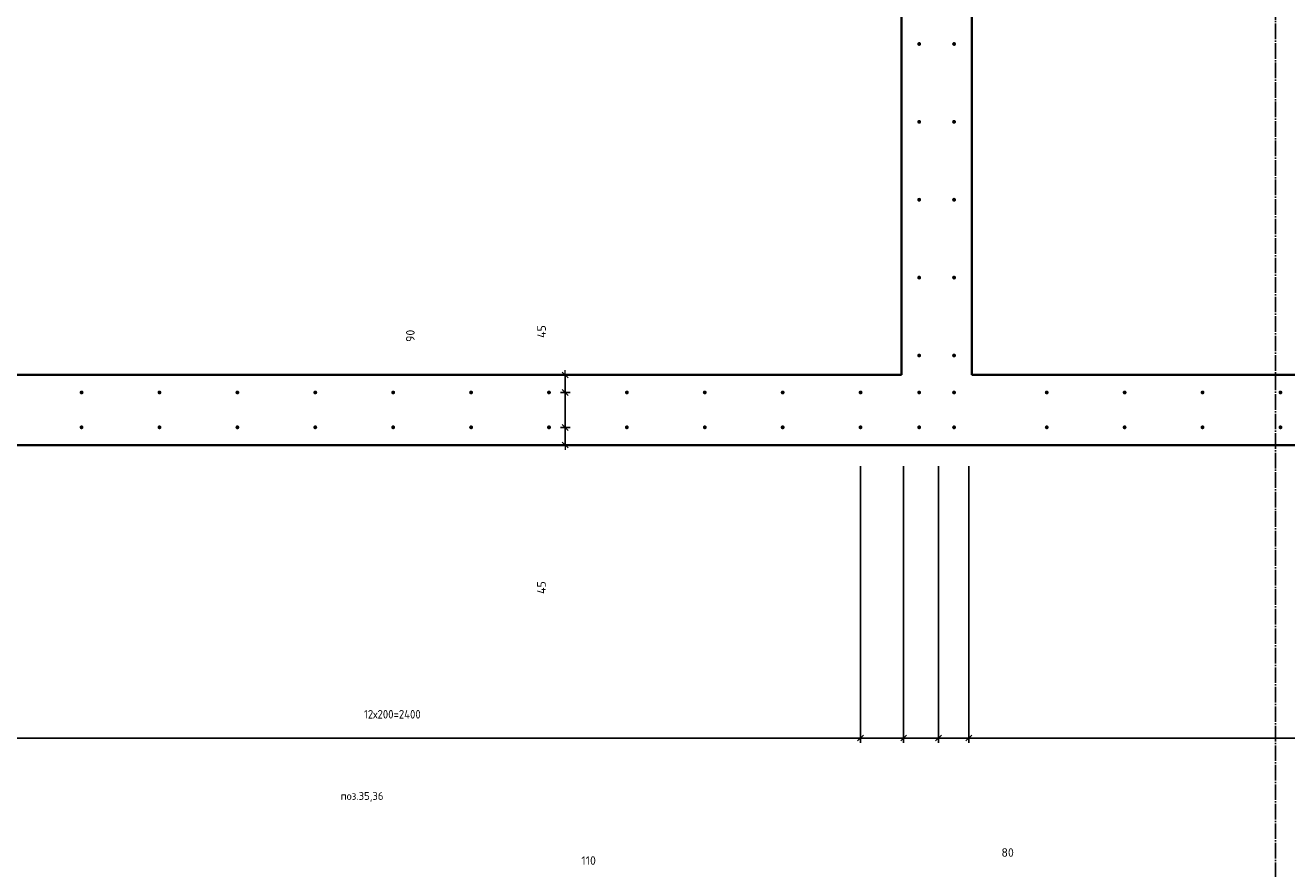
# Model space of a CAD drawing. Header units: millimetres. Extents: x -3170 to 89801, y -74170 to 82422.
# Tile 50 of 105: x 70690 to 73929, y 24872 to 27038. Entities that reach past the tile are written whole.
import ezdxf

# ---------------------------------------------------------------- set-up
doc = ezdxf.new("R2010")
doc.units = ezdxf.units.MM
doc.header["$PDMODE"] = 65
for name, pattern in [('______11', [50, 40, -5, 0, -5]), ('______2', [27, 20, -7]), ('______3', [50, 40, -10]), ('______5', [110, 80, -10, 10, -10])]:
    doc.linetypes.add(name, pattern=pattern)
for name, color, linetype, lineweight in [('Standard', 7, 'Continuous', 25), ('Арм.стержн. Выпуски', 180, 'Continuous', 35), ('Балка_ общее', 7, '______3', 13), ('Размерная линия_ общее', 7, 'Continuous', 13)]:
    doc.layers.add(name, color=color, linetype=linetype, lineweight=lineweight)
doc.layers.add('Осевая линия_ общее', color=7, linetype='______5', lineweight=13, true_color=0xa0a0a0)
doc.styles.add('ISOCPEUR', font='ISOCPEUR')
doc.dimstyles.new('DIMSTYLE_3', dxfattribs={"dimtxt": 22, "dimasz": 25, "dimexe": 0, "dimexo": 0, "dimgap": 11, "dimtad": 2, "dimdec": 0, "dimrnd": 5, "dimzin": 12, "dimdsep": 46, "dimtxsty": 'ISOCPEUR', "dimblk1": 'ALL_ML_STRICH', "dimblk2": 'ALL_ML_STRICH', "dimsah": 1, "dimcen": 0, "dimclrd": 7, "dimclre": 256, "dimclrt": 7, "dimadec": 0, "dimazin": 0, "dimtfac": 1, "dimtdec": 0, "dimtix": 1, "dimtmove": 2, "dimatfit": 3, "dimfxl": 0, "dimtzin": 0, "dimlwd": 0, "dimlwe": -3, "dimarcsym": 0})
doc.dimstyles.new('DIMSTYLE_7', dxfattribs={"dimtxt": 22, "dimasz": 25, "dimexe": 0, "dimexo": 0, "dimgap": 11, "dimtad": 0, "dimdec": 0, "dimrnd": 5, "dimzin": 12, "dimdsep": 46, "dimtxsty": 'ISOCPEUR', "dimblk1": 'ALL_ML_STRICH', "dimblk2": 'ALL_ML_STRICH', "dimsah": 1, "dimcen": 0, "dimclrd": 7, "dimclre": 256, "dimclrt": 7, "dimadec": 0, "dimazin": 0, "dimtfac": 1, "dimtdec": 0, "dimtix": 1, "dimtmove": 2, "dimatfit": 3, "dimfxl": 0, "dimtzin": 0, "dimlwd": 0, "dimlwe": -3, "dimarcsym": 0})
doc.dimstyles.new('DIMSTYLE_9', dxfattribs={"dimtxt": 22, "dimasz": 25, "dimexe": 0, "dimexo": 0, "dimgap": 11, "dimtad": 2, "dimdec": 0, "dimrnd": 5, "dimzin": 12, "dimdsep": 46, "dimtxsty": 'ISOCPEUR', "dimblk1": 'ALL_ML_STRICH', "dimblk2": 'ALL_ML_STRICH', "dimsah": 1, "dimcen": 0, "dimclrd": 7, "dimclre": 256, "dimclrt": 7, "dimadec": 0, "dimazin": 0, "dimtfac": 1, "dimtdec": 0, "dimtix": 1, "dimtmove": 2, "dimatfit": 3, "dimfxl": 0, "dimtvp": 1.2, "dimtzin": 0, "dimlwd": 0, "dimlwe": -3, "dimarcsym": 0})

# ---------------------------------------------------------------- blocks, each defined once
blk = doc.blocks.new('СЛОЖНЫЙ_ОБЪЕКТ_6')
at = {"layer": 'Осевая линия_ общее', "color": 253, "linetype": '______11', "lineweight": -3, "true_color": 0xa0a0a0, "transparency": 33554687}
blk.add_line((73900, 15830), (73900, 40010), dxfattribs=at)
blk = doc.blocks.new('ALL_ML_STRICH')
at = {"color": 0, "linetype": 'ByBlock', "lineweight": -2}
for p, q in [((-1, 0), (0.5, 0)), ((-0.3, -0.3), (0.3, 0.3)), ((0, -0.5), (0, 0.5))]:
    blk.add_line(p, q, dxfattribs=at)
blk = doc.blocks.new('*D396')
at = {"layer": 'DEFPOINTS', "color": 7, "linetype": 'Continuous', "lineweight": 13, "transparency": 33554687}
for p in [(72126.2, 26005), (72076.2, 25960), (72125.6, 25960)]:
    blk.add_point(p, dxfattribs=at)
at = {"layer": 'Размерная линия_ общее', "color": 253, "linetype": 'Continuous', "lineweight": -2, "true_color": 0xa0a0a0, "transparency": 33554687}
for p, q in [((72076.2, 26005), (72076.2, 26005)), ((72076.2, 25960), (72076.2, 25960))]:
    blk.add_line(p, q, dxfattribs=at)
at = {"layer": 'Размерная линия_ общее', "color": 7, "linetype": 'Continuous', "lineweight": -2, "transparency": 33554687}
blk.add_line((72076.2, 25960), (72076.2, 26005), dxfattribs=at)
at = {"layer": 'Размерная линия_ общее', "color": 7, "linetype": 'Continuous', "lineweight": 13, "transparency": 33554687, "xscale": 25, "yscale": 25, "zscale": 25}
for p, rotation in [((72076.2, 26005), 90), ((72076.2, 25960), 270)]:
    blk.add_blockref('ALL_ML_STRICH', p, dxfattribs=dict(at, rotation=rotation))
at = {"layer": 'Размерная линия_ общее', "color": 7, "linetype": 'Continuous', "lineweight": 13, "transparency": 33554687, "insert": (72015.1, 25593.9), "char_height": 22, "width": 44, "attachment_point": 5, "rotation": 90, "style": 'ISOCPEUR'}
blk.add_mtext('\\A1;{45}', dxfattribs=at)
blk = doc.blocks.new('*D397')
at = {"layer": 'DEFPOINTS', "color": 7, "linetype": 'Continuous', "lineweight": 13, "transparency": 33554687}
for p in [(72126.2, 26095), (72076.2, 26005), (72126.2, 26005)]:
    blk.add_point(p, dxfattribs=at)
at = {"layer": 'Размерная линия_ общее', "color": 253, "linetype": 'Continuous', "lineweight": -2, "true_color": 0xa0a0a0, "transparency": 33554687}
for p, q in [((72076.2, 26095), (72076.2, 26095)), ((72076.2, 26005), (72076.2, 26005))]:
    blk.add_line(p, q, dxfattribs=at)
at = {"layer": 'Размерная линия_ общее', "color": 7, "linetype": 'Continuous', "lineweight": -2, "transparency": 33554687}
blk.add_line((72076.2, 26005), (72076.2, 26095), dxfattribs=at)
at = {"layer": 'Размерная линия_ общее', "color": 7, "linetype": 'Continuous', "lineweight": 13, "transparency": 33554687, "xscale": 25, "yscale": 25, "zscale": 25}
for p, rotation in [((72076.2, 26095), 90), ((72076.2, 26005), 270)]:
    blk.add_blockref('ALL_ML_STRICH', p, dxfattribs=dict(at, rotation=rotation))
at = {"layer": 'Размерная линия_ общее', "color": 7, "linetype": 'Continuous', "lineweight": 13, "transparency": 33554687, "insert": (71678.6, 26240.5), "char_height": 22, "width": 44, "attachment_point": 5, "rotation": 90, "style": 'ISOCPEUR'}
blk.add_mtext('\\A1;{90}', dxfattribs=at)
blk = doc.blocks.new('*D398')
at = {"layer": 'DEFPOINTS', "color": 7, "linetype": 'Continuous', "lineweight": 13, "transparency": 33554687}
for p in [(72121.3, 26140), (72076.2, 26095), (72126.2, 26095)]:
    blk.add_point(p, dxfattribs=at)
at = {"layer": 'Размерная линия_ общее', "color": 253, "linetype": 'Continuous', "lineweight": -2, "true_color": 0xa0a0a0, "transparency": 33554687}
for p, q in [((72076.2, 26140), (72076.2, 26140)), ((72076.2, 26095), (72076.2, 26095))]:
    blk.add_line(p, q, dxfattribs=at)
at = {"layer": 'Размерная линия_ общее', "color": 7, "linetype": 'Continuous', "lineweight": -2, "transparency": 33554687}
blk.add_line((72076.2, 26095), (72076.2, 26140), dxfattribs=at)
at = {"layer": 'Размерная линия_ общее', "color": 7, "linetype": 'Continuous', "lineweight": 13, "transparency": 33554687, "xscale": 25, "yscale": 25, "zscale": 25}
for p, rotation in [((72076.2, 26140), 90), ((72076.2, 26095), 270)]:
    blk.add_blockref('ALL_ML_STRICH', p, dxfattribs=dict(at, rotation=rotation))
at = {"layer": 'Размерная линия_ общее', "color": 7, "linetype": 'Continuous', "lineweight": 13, "transparency": 33554687, "insert": (72015.6, 26251.4), "char_height": 22, "width": 44, "attachment_point": 5, "rotation": 90, "style": 'ISOCPEUR'}
blk.add_mtext('\\A1;{45}', dxfattribs=at)
blk = doc.blocks.new('*D764')
at = {"layer": 'DEFPOINTS', "color": 7, "linetype": 'Continuous', "lineweight": 13, "transparency": 33554687}
for p in [(70434.5, 26005.5), (72834.5, 26005.5), (70434.5, 25207.5)]:
    blk.add_point(p, dxfattribs=at)
at = {"layer": 'Размерная линия_ общее', "color": 253, "linetype": 'Continuous', "lineweight": -2, "true_color": 0xa0a0a0, "transparency": 33554687}
for p, q in [((70434.5, 25905.5), (70434.5, 25207.5)), ((72834.5, 25905.5), (72834.5, 25207.5))]:
    blk.add_line(p, q, dxfattribs=at)
at = {"layer": 'Размерная линия_ общее', "color": 7, "linetype": 'Continuous', "lineweight": -2, "transparency": 33554687}
blk.add_line((70434.5, 25207.5), (72834.5, 25207.5), dxfattribs=at)
at = {"layer": 'Размерная линия_ общее', "color": 7, "linetype": 'Continuous', "lineweight": 13, "transparency": 33554687, "xscale": 25, "yscale": 25, "zscale": 25, "rotation": 180}
blk.add_blockref('ALL_ML_STRICH', (70434.5, 25207.5), dxfattribs=at)
at = {"layer": 'Размерная линия_ общее', "color": 7, "linetype": 'Continuous', "lineweight": 13, "transparency": 33554687, "xscale": 25, "yscale": 25, "zscale": 25}
blk.add_blockref('ALL_ML_STRICH', (72834.5, 25207.5), dxfattribs=at)
at = {"layer": 'Размерная линия_ общее', "color": 7, "linetype": 'Continuous', "lineweight": 13, "transparency": 33554687, "insert": (71559.5, 25279.5), "char_height": 22, "width": 1.1, "attachment_point": 1, "line_spacing_factor": 0.60241, "style": 'ISOCPEUR'}
blk.add_mtext('\\W0.91;12х200=2400', dxfattribs=at)
blk = doc.blocks.new('*D765')
at = {"layer": 'DEFPOINTS', "color": 7, "linetype": 'Continuous', "lineweight": 13, "transparency": 33554687}
for p in [(72834.5, 26005.5), (72945, 26005.5), (72834.5, 25207.5)]:
    blk.add_point(p, dxfattribs=at)
at = {"layer": 'Размерная линия_ общее', "color": 253, "linetype": 'Continuous', "lineweight": -2, "true_color": 0xa0a0a0, "transparency": 33554687}
for p, q in [((72834.5, 25905.5), (72834.5, 25207.5)), ((72945, 25905.5), (72945, 25207.5))]:
    blk.add_line(p, q, dxfattribs=at)
at = {"layer": 'Размерная линия_ общее', "color": 7, "linetype": 'Continuous', "lineweight": -2, "transparency": 33554687}
blk.add_line((72834.5, 25207.5), (72945, 25207.5), dxfattribs=at)
at = {"layer": 'Размерная линия_ общее', "color": 7, "linetype": 'Continuous', "lineweight": 13, "transparency": 33554687, "xscale": 25, "yscale": 25, "zscale": 25, "rotation": 180}
blk.add_blockref('ALL_ML_STRICH', (72834.5, 25207.5), dxfattribs=at)
at = {"layer": 'Размерная линия_ общее', "color": 7, "linetype": 'Continuous', "lineweight": 13, "transparency": 33554687, "xscale": 25, "yscale": 25, "zscale": 25}
blk.add_blockref('ALL_ML_STRICH', (72945, 25207.5), dxfattribs=at)
at = {"layer": 'Размерная линия_ общее', "color": 7, "linetype": 'Continuous', "lineweight": 13, "transparency": 33554687, "insert": (72136.4, 24892.8), "char_height": 22, "width": 66, "attachment_point": 5, "style": 'ISOCPEUR'}
blk.add_mtext('\\A1;{110}', dxfattribs=at)
blk = doc.blocks.new('*D766')
at = {"layer": 'DEFPOINTS', "color": 7, "linetype": 'Continuous', "lineweight": 13, "transparency": 33554687}
for p in [(72945, 26005.5), (73034.5, 26005.5), (72945, 25207.5)]:
    blk.add_point(p, dxfattribs=at)
at = {"layer": 'Размерная линия_ общее', "color": 253, "linetype": 'Continuous', "lineweight": -2, "true_color": 0xa0a0a0, "transparency": 33554687}
for p, q in [((72945, 25905.5), (72945, 25207.5)), ((73034.5, 25905.5), (73034.5, 25207.5))]:
    blk.add_line(p, q, dxfattribs=at)
at = {"layer": 'Размерная линия_ общее', "color": 7, "linetype": 'Continuous', "lineweight": -2, "transparency": 33554687}
blk.add_line((72945, 25207.5), (73034.5, 25207.5), dxfattribs=at)
at = {"layer": 'Размерная линия_ общее', "color": 7, "linetype": 'Continuous', "lineweight": 13, "transparency": 33554687, "xscale": 25, "yscale": 25, "zscale": 25, "rotation": 180}
blk.add_blockref('ALL_ML_STRICH', (72945, 25207.5), dxfattribs=at)
at = {"layer": 'Размерная линия_ общее', "color": 7, "linetype": 'Continuous', "lineweight": 13, "transparency": 33554687, "xscale": 25, "yscale": 25, "zscale": 25}
blk.add_blockref('ALL_ML_STRICH', (73034.5, 25207.5), dxfattribs=at)
at = {"layer": 'Размерная линия_ общее', "color": 7, "linetype": 'Continuous', "lineweight": 13, "transparency": 33554687, "insert": (72437.7, 24553.3), "char_height": 22, "width": 44, "attachment_point": 5, "style": 'ISOCPEUR'}
blk.add_mtext('\\A1;{90}', dxfattribs=at)
blk = doc.blocks.new('*D767')
at = {"layer": 'DEFPOINTS', "color": 7, "linetype": 'Continuous', "lineweight": 13, "transparency": 33554687}
for p in [(73034.5, 26005.5), (73112.5, 26005.5), (73034.5, 25207.5)]:
    blk.add_point(p, dxfattribs=at)
at = {"layer": 'Размерная линия_ общее', "color": 253, "linetype": 'Continuous', "lineweight": -2, "true_color": 0xa0a0a0, "transparency": 33554687}
for p, q in [((73034.5, 25905.5), (73034.5, 25207.5)), ((73112.5, 25905.5), (73112.5, 25207.5))]:
    blk.add_line(p, q, dxfattribs=at)
at = {"layer": 'Размерная линия_ общее', "color": 7, "linetype": 'Continuous', "lineweight": -2, "transparency": 33554687}
blk.add_line((73034.5, 25207.5), (73112.5, 25207.5), dxfattribs=at)
at = {"layer": 'Размерная линия_ общее', "color": 7, "linetype": 'Continuous', "lineweight": 13, "transparency": 33554687, "xscale": 25, "yscale": 25, "zscale": 25, "rotation": 180}
blk.add_blockref('ALL_ML_STRICH', (73034.5, 25207.5), dxfattribs=at)
at = {"layer": 'Размерная линия_ общее', "color": 7, "linetype": 'Continuous', "lineweight": 13, "transparency": 33554687, "xscale": 25, "yscale": 25, "zscale": 25}
blk.add_blockref('ALL_ML_STRICH', (73112.5, 25207.5), dxfattribs=at)
at = {"layer": 'Размерная линия_ общее', "color": 7, "linetype": 'Continuous', "lineweight": 13, "transparency": 33554687, "insert": (73212.1, 24913.4), "char_height": 22, "width": 44, "attachment_point": 5, "style": 'ISOCPEUR'}
blk.add_mtext('\\A1;{80}', dxfattribs=at)
blk = doc.blocks.new('*D768')
at = {"layer": 'DEFPOINTS', "color": 7, "linetype": 'Continuous', "lineweight": 13, "transparency": 33554687}
for p in [(73112.5, 26005.5), (75712.5, 26005.5), (73112.5, 25207.5)]:
    blk.add_point(p, dxfattribs=at)
at = {"layer": 'Размерная линия_ общее', "color": 253, "linetype": 'Continuous', "lineweight": -2, "true_color": 0xa0a0a0, "transparency": 33554687}
for p, q in [((73112.5, 25905.5), (73112.5, 25207.5)), ((75712.5, 25905.5), (75712.5, 25207.5))]:
    blk.add_line(p, q, dxfattribs=at)
at = {"layer": 'Размерная линия_ общее', "color": 7, "linetype": 'Continuous', "lineweight": -2, "transparency": 33554687}
blk.add_line((73112.5, 25207.5), (75712.5, 25207.5), dxfattribs=at)
at = {"layer": 'Размерная линия_ общее', "color": 7, "linetype": 'Continuous', "lineweight": 13, "transparency": 33554687, "xscale": 25, "yscale": 25, "zscale": 25, "rotation": 180}
blk.add_blockref('ALL_ML_STRICH', (73112.5, 25207.5), dxfattribs=at)
at = {"layer": 'Размерная линия_ общее', "color": 7, "linetype": 'Continuous', "lineweight": 13, "transparency": 33554687, "xscale": 25, "yscale": 25, "zscale": 25}
blk.add_blockref('ALL_ML_STRICH', (75712.5, 25207.5), dxfattribs=at)
at = {"layer": 'Размерная линия_ общее', "color": 7, "linetype": 'Continuous', "lineweight": 13, "transparency": 33554687, "insert": (74338.5, 25279.5), "char_height": 22, "width": 1.1, "attachment_point": 1, "line_spacing_factor": 0.60241, "style": 'ISOCPEUR'}
blk.add_mtext('\\W0.91;13х200=2600', dxfattribs=at)

msp = doc.modelspace()

# ---------------------------------------------------------------- hatches: boundary and pattern name
at = {"layer": 'Арм.стержн. Выпуски', "linetype": 'Continuous', "lineweight": 35, "transparency": 33554687}
for points in [[(72990, 26990), (72989.6, 26991.9), (72988.5, 26993.5), (72986.9, 26994.6), (72985, 26995), (72983.1, 26994.6), (72981.5, 26993.5), (72980.4, 26991.9), (72980, 26990), (72980.4, 26988), (72981.5, 26986.4), (72983.1, 26985.3), (72985, 26985), (72986.9, 26985.3), (72988.5, 26986.4), (72989.6, 26988)], [(73079.5, 26990), (73079.2, 26991.9), (73078.1, 26993.5), (73076.4, 26994.6), (73074.5, 26995), (73072.6, 26994.6), (73071, 26993.5), (73069.9, 26991.9), (73069.5, 26990), (73069.9, 26988), (73071, 26986.4), (73072.6, 26985.3), (73074.5, 26985), (73076.4, 26985.3), (73078.1, 26986.4), (73079.2, 26988)], [(72990, 26790), (72989.6, 26791.9), (72988.5, 26793.5), (72986.9, 26794.6), (72985, 26795), (72983.1, 26794.6), (72981.5, 26793.5), (72980.4, 26791.9), (72980, 26790), (72980.4, 26788), (72981.5, 26786.4), (72983.1, 26785.3), (72985, 26785), (72986.9, 26785.3), (72988.5, 26786.4), (72989.6, 26788)], [(73079.5, 26790), (73079.2, 26791.9), (73078.1, 26793.5), (73076.4, 26794.6), (73074.5, 26795), (73072.6, 26794.6), (73071, 26793.5), (73069.9, 26791.9), (73069.5, 26790), (73069.9, 26788), (73071, 26786.4), (73072.6, 26785.3), (73074.5, 26785), (73076.4, 26785.3), (73078.1, 26786.4), (73079.2, 26788)], [(72990, 26590), (72989.6, 26591.9), (72988.5, 26593.5), (72986.9, 26594.6), (72985, 26595), (72983.1, 26594.6), (72981.5, 26593.5), (72980.4, 26591.9), (72980, 26590), (72980.4, 26588), (72981.5, 26586.4), (72983.1, 26585.3), (72985, 26585), (72986.9, 26585.3), (72988.5, 26586.4), (72989.6, 26588)], [(73079.5, 26590), (73079.2, 26591.9), (73078.1, 26593.5), (73076.4, 26594.6), (73074.5, 26595), (73072.6, 26594.6), (73071, 26593.5), (73069.9, 26591.9), (73069.5, 26590), (73069.9, 26588), (73071, 26586.4), (73072.6, 26585.3), (73074.5, 26585), (73076.4, 26585.3), (73078.1, 26586.4), (73079.2, 26588)], [(72990, 26390), (72989.6, 26391.9), (72988.5, 26393.5), (72986.9, 26394.6), (72985, 26395), (72983.1, 26394.6), (72981.5, 26393.5), (72980.4, 26391.9), (72980, 26390), (72980.4, 26388), (72981.5, 26386.4), (72983.1, 26385.3), (72985, 26385), (72986.9, 26385.3), (72988.5, 26386.4), (72989.6, 26388)], [(73079.5, 26390), (73079.2, 26391.9), (73078.1, 26393.5), (73076.4, 26394.6), (73074.5, 26395), (73072.6, 26394.6), (73071, 26393.5), (73069.9, 26391.9), (73069.5, 26390), (73069.9, 26388), (73071, 26386.4), (73072.6, 26385.3), (73074.5, 26385), (73076.4, 26385.3), (73078.1, 26386.4), (73079.2, 26388)], [(72990, 26190), (72989.6, 26191.9), (72988.5, 26193.5), (72986.9, 26194.6), (72985, 26195), (72983.1, 26194.6), (72981.5, 26193.5), (72980.4, 26191.9), (72980, 26190), (72980.4, 26188), (72981.5, 26186.4), (72983.1, 26185.3), (72985, 26185), (72986.9, 26185.3), (72988.5, 26186.4), (72989.6, 26188)], [(73079.5, 26190), (73079.2, 26191.9), (73078.1, 26193.5), (73076.4, 26194.6), (73074.5, 26195), (73072.6, 26194.6), (73071, 26193.5), (73069.9, 26191.9), (73069.5, 26190), (73069.9, 26188), (73071, 26186.4), (73072.6, 26185.3), (73074.5, 26185), (73076.4, 26185.3), (73078.1, 26186.4), (73079.2, 26188)], [(70839.5, 26095), (70839.2, 26096.9), (70838.1, 26098.5), (70836.4, 26099.6), (70834.5, 26100), (70832.6, 26099.6), (70831, 26098.5), (70829.9, 26096.9), (70829.5, 26095), (70829.9, 26093.1), (70831, 26091.5), (70832.6, 26090.4), (70834.5, 26090), (70836.4, 26090.4), (70838.1, 26091.5), (70839.2, 26093.1)], [(71039.5, 26095), (71039.2, 26096.9), (71038.1, 26098.5), (71036.4, 26099.6), (71034.5, 26100), (71032.6, 26099.6), (71031, 26098.5), (71029.9, 26096.9), (71029.5, 26095), (71029.9, 26093.1), (71031, 26091.5), (71032.6, 26090.4), (71034.5, 26090), (71036.4, 26090.4), (71038.1, 26091.5), (71039.2, 26093.1)], [(71239.5, 26095), (71239.2, 26096.9), (71238.1, 26098.5), (71236.4, 26099.6), (71234.5, 26100), (71232.6, 26099.6), (71231, 26098.5), (71229.9, 26096.9), (71229.5, 26095), (71229.9, 26093.1), (71231, 26091.5), (71232.6, 26090.4), (71234.5, 26090), (71236.4, 26090.4), (71238.1, 26091.5), (71239.2, 26093.1)], [(71439.5, 26095), (71439.2, 26096.9), (71438.1, 26098.5), (71436.4, 26099.6), (71434.5, 26100), (71432.6, 26099.6), (71431, 26098.5), (71429.9, 26096.9), (71429.5, 26095), (71429.9, 26093.1), (71431, 26091.5), (71432.6, 26090.4), (71434.5, 26090), (71436.4, 26090.4), (71438.1, 26091.5), (71439.2, 26093.1)], [(71639.5, 26095), (71639.2, 26096.9), (71638.1, 26098.5), (71636.4, 26099.6), (71634.5, 26100), (71632.6, 26099.6), (71631, 26098.5), (71629.9, 26096.9), (71629.5, 26095), (71629.9, 26093.1), (71631, 26091.5), (71632.6, 26090.4), (71634.5, 26090), (71636.4, 26090.4), (71638.1, 26091.5), (71639.2, 26093.1)], [(71839.5, 26095), (71839.2, 26096.9), (71838.1, 26098.5), (71836.4, 26099.6), (71834.5, 26100), (71832.6, 26099.6), (71831, 26098.5), (71829.9, 26096.9), (71829.5, 26095), (71829.9, 26093.1), (71831, 26091.5), (71832.6, 26090.4), (71834.5, 26090), (71836.4, 26090.4), (71838.1, 26091.5), (71839.2, 26093.1)], [(72039.5, 26095), (72039.2, 26096.9), (72038.1, 26098.5), (72036.4, 26099.6), (72034.5, 26100), (72032.6, 26099.6), (72031, 26098.5), (72029.9, 26096.9), (72029.5, 26095), (72029.9, 26093.1), (72031, 26091.5), (72032.6, 26090.4), (72034.5, 26090), (72036.4, 26090.4), (72038.1, 26091.5), (72039.2, 26093.1)], [(72239.5, 26095), (72239.2, 26096.9), (72238.1, 26098.5), (72236.4, 26099.6), (72234.5, 26100), (72232.6, 26099.6), (72231, 26098.5), (72229.9, 26096.9), (72229.5, 26095), (72229.9, 26093.1), (72231, 26091.5), (72232.6, 26090.4), (72234.5, 26090), (72236.4, 26090.4), (72238.1, 26091.5), (72239.2, 26093.1)], [(72439.5, 26095), (72439.2, 26096.9), (72438.1, 26098.5), (72436.4, 26099.6), (72434.5, 26100), (72432.6, 26099.6), (72431, 26098.5), (72429.9, 26096.9), (72429.5, 26095), (72429.9, 26093.1), (72431, 26091.5), (72432.6, 26090.4), (72434.5, 26090), (72436.4, 26090.4), (72438.1, 26091.5), (72439.2, 26093.1)], [(72639.5, 26095), (72639.2, 26096.9), (72638.1, 26098.5), (72636.4, 26099.6), (72634.5, 26100), (72632.6, 26099.6), (72631, 26098.5), (72629.9, 26096.9), (72629.5, 26095), (72629.9, 26093.1), (72631, 26091.5), (72632.6, 26090.4), (72634.5, 26090), (72636.4, 26090.4), (72638.1, 26091.5), (72639.2, 26093.1)], [(72839.5, 26095), (72839.2, 26096.9), (72838.1, 26098.5), (72836.4, 26099.6), (72834.5, 26100), (72832.6, 26099.6), (72831, 26098.5), (72829.9, 26096.9), (72829.5, 26095), (72829.9, 26093.1), (72831, 26091.5), (72832.6, 26090.4), (72834.5, 26090), (72836.4, 26090.4), (72838.1, 26091.5), (72839.2, 26093.1)], [(72990, 26095), (72989.6, 26096.9), (72988.5, 26098.5), (72986.9, 26099.6), (72985, 26100), (72983.1, 26099.6), (72981.5, 26098.5), (72980.4, 26096.9), (72980, 26095), (72980.4, 26093.1), (72981.5, 26091.5), (72983.1, 26090.4), (72985, 26090), (72986.9, 26090.4), (72988.5, 26091.5), (72989.6, 26093.1)], [(73079.5, 26095), (73079.2, 26096.9), (73078.1, 26098.5), (73076.4, 26099.6), (73074.5, 26100), (73072.6, 26099.6), (73071, 26098.5), (73069.9, 26096.9), (73069.5, 26095), (73069.9, 26093.1), (73071, 26091.5), (73072.6, 26090.4), (73074.5, 26090), (73076.4, 26090.4), (73078.1, 26091.5), (73079.2, 26093.1)], [(73317.5, 26095), (73317.1, 26096.9), (73316, 26098.5), (73314.4, 26099.6), (73312.5, 26100), (73310.6, 26099.6), (73309, 26098.5), (73307.9, 26096.9), (73307.5, 26095), (73307.9, 26093.1), (73309, 26091.5), (73310.6, 26090.4), (73312.5, 26090), (73314.4, 26090.4), (73316, 26091.5), (73317.1, 26093.1)], [(73517.5, 26095), (73517.1, 26096.9), (73516, 26098.5), (73514.4, 26099.6), (73512.5, 26100), (73510.6, 26099.6), (73509, 26098.5), (73507.9, 26096.9), (73507.5, 26095), (73507.9, 26093.1), (73509, 26091.5), (73510.6, 26090.4), (73512.5, 26090), (73514.4, 26090.4), (73516, 26091.5), (73517.1, 26093.1)], [(73717.5, 26095), (73717.1, 26096.9), (73716, 26098.5), (73714.4, 26099.6), (73712.5, 26100), (73710.6, 26099.6), (73709, 26098.5), (73707.9, 26096.9), (73707.5, 26095), (73707.9, 26093.1), (73709, 26091.5), (73710.6, 26090.4), (73712.5, 26090), (73714.4, 26090.4), (73716, 26091.5), (73717.1, 26093.1)], [(73917.5, 26095), (73917.1, 26096.9), (73916, 26098.5), (73914.4, 26099.6), (73912.5, 26100), (73910.6, 26099.6), (73909, 26098.5), (73907.9, 26096.9), (73907.5, 26095), (73907.9, 26093.1), (73909, 26091.5), (73910.6, 26090.4), (73912.5, 26090), (73914.4, 26090.4), (73916, 26091.5), (73917.1, 26093.1)], [(70839.5, 26005.5), (70839.2, 26007.4), (70838.1, 26009), (70836.4, 26010.1), (70834.5, 26010.5), (70832.6, 26010.1), (70831, 26009), (70829.9, 26007.4), (70829.5, 26005.5), (70829.9, 26003.5), (70831, 26001.9), (70832.6, 26000.8), (70834.5, 26000.5), (70836.4, 26000.8), (70838.1, 26001.9), (70839.2, 26003.5)], [(71039.5, 26005.5), (71039.2, 26007.4), (71038.1, 26009), (71036.4, 26010.1), (71034.5, 26010.5), (71032.6, 26010.1), (71031, 26009), (71029.9, 26007.4), (71029.5, 26005.5), (71029.9, 26003.5), (71031, 26001.9), (71032.6, 26000.8), (71034.5, 26000.5), (71036.4, 26000.8), (71038.1, 26001.9), (71039.2, 26003.5)], [(71239.5, 26005.5), (71239.2, 26007.4), (71238.1, 26009), (71236.4, 26010.1), (71234.5, 26010.5), (71232.6, 26010.1), (71231, 26009), (71229.9, 26007.4), (71229.5, 26005.5), (71229.9, 26003.5), (71231, 26001.9), (71232.6, 26000.8), (71234.5, 26000.5), (71236.4, 26000.8), (71238.1, 26001.9), (71239.2, 26003.5)], [(71439.5, 26005.5), (71439.2, 26007.4), (71438.1, 26009), (71436.4, 26010.1), (71434.5, 26010.5), (71432.6, 26010.1), (71431, 26009), (71429.9, 26007.4), (71429.5, 26005.5), (71429.9, 26003.5), (71431, 26001.9), (71432.6, 26000.8), (71434.5, 26000.5), (71436.4, 26000.8), (71438.1, 26001.9), (71439.2, 26003.5)], [(71639.5, 26005.5), (71639.2, 26007.4), (71638.1, 26009), (71636.4, 26010.1), (71634.5, 26010.5), (71632.6, 26010.1), (71631, 26009), (71629.9, 26007.4), (71629.5, 26005.5), (71629.9, 26003.5), (71631, 26001.9), (71632.6, 26000.8), (71634.5, 26000.5), (71636.4, 26000.8), (71638.1, 26001.9), (71639.2, 26003.5)], [(71839.5, 26005.5), (71839.2, 26007.4), (71838.1, 26009), (71836.4, 26010.1), (71834.5, 26010.5), (71832.6, 26010.1), (71831, 26009), (71829.9, 26007.4), (71829.5, 26005.5), (71829.9, 26003.5), (71831, 26001.9), (71832.6, 26000.8), (71834.5, 26000.5), (71836.4, 26000.8), (71838.1, 26001.9), (71839.2, 26003.5)], [(72039.5, 26005.5), (72039.2, 26007.4), (72038.1, 26009), (72036.4, 26010.1), (72034.5, 26010.5), (72032.6, 26010.1), (72031, 26009), (72029.9, 26007.4), (72029.5, 26005.5), (72029.9, 26003.5), (72031, 26001.9), (72032.6, 26000.8), (72034.5, 26000.5), (72036.4, 26000.8), (72038.1, 26001.9), (72039.2, 26003.5)], [(72239.5, 26005.5), (72239.2, 26007.4), (72238.1, 26009), (72236.4, 26010.1), (72234.5, 26010.5), (72232.6, 26010.1), (72231, 26009), (72229.9, 26007.4), (72229.5, 26005.5), (72229.9, 26003.5), (72231, 26001.9), (72232.6, 26000.8), (72234.5, 26000.5), (72236.4, 26000.8), (72238.1, 26001.9), (72239.2, 26003.5)], [(72439.5, 26005.5), (72439.2, 26007.4), (72438.1, 26009), (72436.4, 26010.1), (72434.5, 26010.5), (72432.6, 26010.1), (72431, 26009), (72429.9, 26007.4), (72429.5, 26005.5), (72429.9, 26003.5), (72431, 26001.9), (72432.6, 26000.8), (72434.5, 26000.5), (72436.4, 26000.8), (72438.1, 26001.9), (72439.2, 26003.5)], [(72639.5, 26005.5), (72639.2, 26007.4), (72638.1, 26009), (72636.4, 26010.1), (72634.5, 26010.5), (72632.6, 26010.1), (72631, 26009), (72629.9, 26007.4), (72629.5, 26005.5), (72629.9, 26003.5), (72631, 26001.9), (72632.6, 26000.8), (72634.5, 26000.5), (72636.4, 26000.8), (72638.1, 26001.9), (72639.2, 26003.5)], [(72839.5, 26005.5), (72839.2, 26007.4), (72838.1, 26009), (72836.4, 26010.1), (72834.5, 26010.5), (72832.6, 26010.1), (72831, 26009), (72829.9, 26007.4), (72829.5, 26005.5), (72829.9, 26003.5), (72831, 26001.9), (72832.6, 26000.8), (72834.5, 26000.5), (72836.4, 26000.8), (72838.1, 26001.9), (72839.2, 26003.5)], [(72990, 26005.5), (72989.6, 26007.4), (72988.5, 26009), (72986.9, 26010.1), (72985, 26010.5), (72983.1, 26010.1), (72981.5, 26009), (72980.4, 26007.4), (72980, 26005.5), (72980.4, 26003.5), (72981.5, 26001.9), (72983.1, 26000.8), (72985, 26000.5), (72986.9, 26000.8), (72988.5, 26001.9), (72989.6, 26003.5)], [(73079.5, 26005.5), (73079.2, 26007.4), (73078.1, 26009), (73076.4, 26010.1), (73074.5, 26010.5), (73072.6, 26010.1), (73071, 26009), (73069.9, 26007.4), (73069.5, 26005.5), (73069.9, 26003.5), (73071, 26001.9), (73072.6, 26000.8), (73074.5, 26000.5), (73076.4, 26000.8), (73078.1, 26001.9), (73079.2, 26003.5)], [(73317.5, 26005.5), (73317.1, 26007.4), (73316, 26009), (73314.4, 26010.1), (73312.5, 26010.5), (73310.6, 26010.1), (73309, 26009), (73307.9, 26007.4), (73307.5, 26005.5), (73307.9, 26003.5), (73309, 26001.9), (73310.6, 26000.8), (73312.5, 26000.5), (73314.4, 26000.8), (73316, 26001.9), (73317.1, 26003.5)], [(73517.5, 26005.5), (73517.1, 26007.4), (73516, 26009), (73514.4, 26010.1), (73512.5, 26010.5), (73510.6, 26010.1), (73509, 26009), (73507.9, 26007.4), (73507.5, 26005.5), (73507.9, 26003.5), (73509, 26001.9), (73510.6, 26000.8), (73512.5, 26000.5), (73514.4, 26000.8), (73516, 26001.9), (73517.1, 26003.5)], [(73717.5, 26005.5), (73717.1, 26007.4), (73716, 26009), (73714.4, 26010.1), (73712.5, 26010.5), (73710.6, 26010.1), (73709, 26009), (73707.9, 26007.4), (73707.5, 26005.5), (73707.9, 26003.5), (73709, 26001.9), (73710.6, 26000.8), (73712.5, 26000.5), (73714.4, 26000.8), (73716, 26001.9), (73717.1, 26003.5)], [(73917.5, 26005.5), (73917.1, 26007.4), (73916, 26009), (73914.4, 26010.1), (73912.5, 26010.5), (73910.6, 26010.1), (73909, 26009), (73907.9, 26007.4), (73907.5, 26005.5), (73907.9, 26003.5), (73909, 26001.9), (73910.6, 26000.8), (73912.5, 26000.5), (73914.4, 26000.8), (73916, 26001.9), (73917.1, 26003.5)]]:
    msp.add_hatch(color=4, dxfattribs=at).paths.add_polyline_path(points)

# ---------------------------------------------------------------- linework, layer by layer
at = {"color": 7, "linetype": 'Continuous', "lineweight": 35, "transparency": 33554687}
for p, q in [((73120, 28070), (73120, 26140)), ((72940, 26140), (72940, 27890)), ((70280, 26140), (72940, 26140)), ((73120, 26140), (74220, 26140)), ((72940, 25960), (70100, 25960)), ((73120, 25960), (72940, 25960)), ((73980, 25960), (73120, 25960))]:
    msp.add_line(p, q, dxfattribs=at)
at = {"color": 7, "linetype": '______2', "lineweight": 35, "transparency": 33554687}
msp.add_line((72940, 27827), (72940, 26140), dxfattribs=at)

# ---------------------------------------------------------------- block references
at = {"layer": 'Балка_ общее', "color": 7, "linetype": 'Continuous', "lineweight": 13, "transparency": 33554687}
msp.add_blockref('СЛОЖНЫЙ_ОБЪЕКТ_6', (0, 0), dxfattribs=at)

# ---------------------------------------------------------------- texts
at = {"layer": 'Standard', "color": 7, "linetype": 'Continuous', "lineweight": 13, "transparency": 33554687, "insert": (71554.7, 25056.3), "char_height": 20, "width": 119.649, "attachment_point": 5, "style": 'ISOCPEUR'}
msp.add_mtext('\\A1;{\\fISOCPEUR|i0|b0;\\H20.000000;\\W1.000000;\\C7;поз.35,36}\\P', dxfattribs=at)

# ---------------------------------------------------------------- dimensions: what is measured, and where the dimension line sits
at = {"layer": 'Размерная линия_ общее', "color": 7, "linetype": 'Continuous', "lineweight": 13, "transparency": 33554687}
for base, p1, p2, dimstyle, picture, middle in [((72076.2, 26140), (72076.2, 26095), (72076.2, 26140), 'DIMSTYLE_9', '*D398', (72015.6, 26251.4)), ((72076.2, 26095), (72076.2, 26005), (72076.2, 26095), 'DIMSTYLE_3', '*D397', (71678.6, 26240.5)), ((72076.2, 26005), (72076.2, 25960), (72076.2, 26005), 'DIMSTYLE_9', '*D396', (72015.1, 25593.9))]:
    dim = msp.add_linear_dim(base=base, p1=p1, p2=p2, angle=90, dimstyle=dimstyle, override={"dimpost": '<>', "dimclrd": 7, "dimclre": 253, "dimclrt": 7, "dimlwd": 0, "dimlwe": 65533}, dxfattribs=at)
    dim.commit()
    dim.dimension.update_dxf_attribs({"geometry": picture, "text_midpoint": middle, "dimtype": 160})
for base, p1, p2, text, picture, middle in [((72834.5, 25207.5), (70434.5, 25905.5), (72834.5, 25905.5), '\\W0.91;12х200=2400', '*D764', (71634.5, 25218.5)), ((75712.5, 25207.5), (73112.5, 25905.5), (75712.5, 25905.5), '\\W0.91;13х200=2600', '*D768', (74412.5, 25218.5))]:
    dim = msp.add_linear_dim(base=base, p1=p1, p2=p2, text=text, dimstyle='DIMSTYLE_3', override={"dimpost": '<>', "dimclrd": 7, "dimclre": 253, "dimclrt": 7, "dimlwd": 0, "dimlwe": 65533}, dxfattribs=at)
    dim.commit()
    dim.dimension.update_dxf_attribs({"geometry": picture, "text_midpoint": middle, "dimtype": 160})
for base, p1, p2, picture, middle in [((72945, 25207.4666), (72834.5313, 25905.4549), (72945, 25905.4549), '*D765', (72136.4119, 24892.8185)), ((73034.5313, 25207.4666), (72945, 25905.4549), (73034.5313, 25905.4549), '*D766', (72437.6917, 24553.2796)), ((73112.5, 25207.5), (73034.5, 25905.5), (73112.5, 25905.5), '*D767', (73212.1, 24913.4))]:
    dim = msp.add_linear_dim(base=base, p1=p1, p2=p2, dimstyle='DIMSTYLE_7', override={"dimpost": '<>', "dimclrd": 7, "dimclre": 253, "dimclrt": 7, "dimlwd": 0, "dimlwe": 65533}, dxfattribs=at)
    dim.commit()
    dim.dimension.update_dxf_attribs({"geometry": picture, "text_midpoint": middle, "dimtype": 160})

doc.saveas('drawing.dxf')
